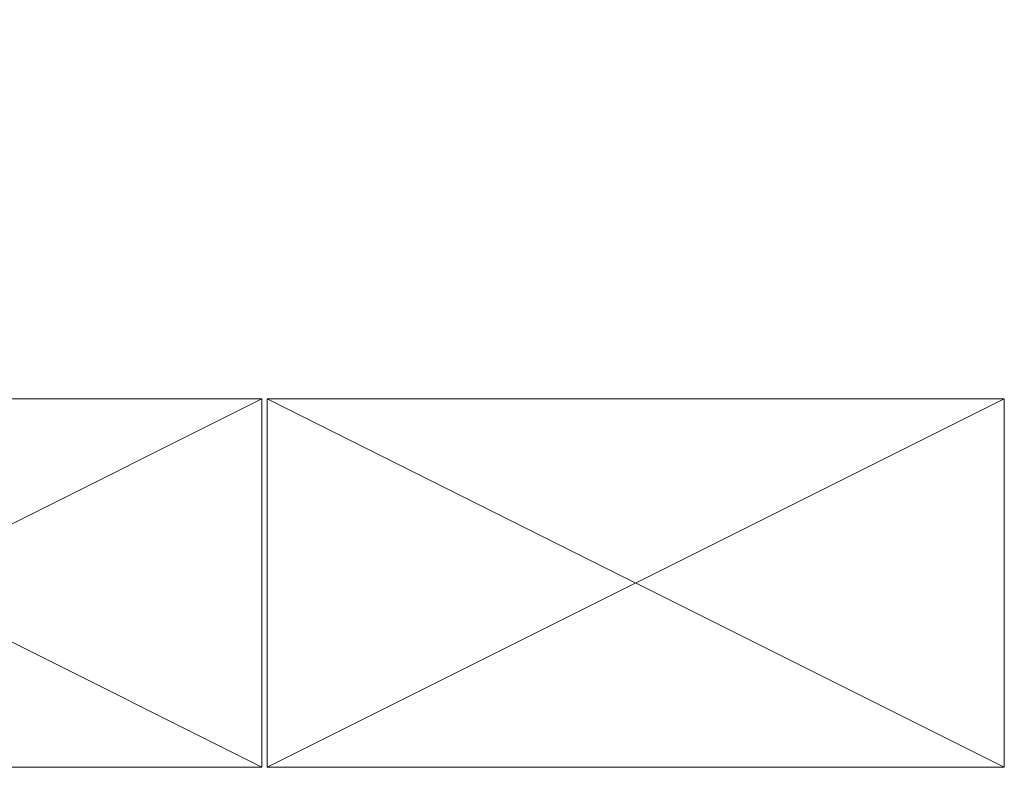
# Model space of a CAD drawing. Header units: millimetres. Extents: x -750 to 57307, y -2234 to 18901.
# Tile 95 of 102: x 19537 to 20743, y 16115 to 17036. Entities that reach past the tile are written whole.
import ezdxf

# ---------------------------------------------------------------- set-up
doc = ezdxf.new("R2010")
doc.units = ezdxf.units.MM
doc.header["$MEASUREMENT"] = 0
doc.linetypes.add('DASHED', pattern=[19.05, 12.7, -6.35])
doc.linetypes.add('HIDDEN', pattern=[0.375, 0.25, -0.125])
for name, color, linetype, lineweight, true_color in [('FLOOR RAISE', 4, 'DASHED', 0, 0x00ffff), ('GREY SCALE', 9, 'Continuous', 0, 0x808080), ('GREYSCALE', 9, 'Continuous', 0, 0x808080)]:
    doc.layers.add(name, color=color, linetype=linetype, lineweight=lineweight, true_color=true_color)

# ---------------------------------------------------------------- blocks, each defined once
blk = doc.blocks.new('FLOOR PLAN')
at = {"layer": 'GREYSCALE', "ltscale": 0.25}
for p, q in [((19834, 16572.2), (18931.8, 16572.2)), ((19834, 16572.2), (18931.8, 16121.2)), ((18931.8, 16572.2), (19834, 16121.2)), ((19834, 16121.2), (19834, 16572.2)), ((20742.7, 16572.2), (19840.5, 16572.2)), ((19840.5, 16572.2), (19840.5, 16121.2)), ((20742.7, 16572.2), (19840.5, 16121.2)), ((19840.5, 16121.2), (19840.5, 16572.2)), ((19840.5, 16572.2), (20742.7, 16121.2)), ((20742.7, 16121.2), (20742.7, 16572.2)), ((18931.8, 16121.2), (19834, 16121.2)), ((19840.5, 16121.2), (20742.7, 16121.2))]:
    blk.add_line(p, q, dxfattribs=at)
for centre, radius, start, end in [((21217.1, 10299.4), 7850.2, 90.38683, 134.7725), ((21222.5, 10287.5), 7709.6, 91.19276, 134.21677)]:
    blk.add_arc(centre, radius, start, end, dxfattribs=at)
at = {"layer": 'GREYSCALE'}
for radius, start, end in [(7752.9, 89.85369, 134.67625), (7602.5, 89.37712, 134.60131)]:
    blk.add_arc((21130.7, 10361.1), radius, start, end, dxfattribs=at)

msp = doc.modelspace()

# ---------------------------------------------------------------- linework, layer by layer
at = {"layer": 'FLOOR RAISE', "linetype": 'HIDDEN', "ltscale": 500, "const_width": 20}
msp.add_lwpolyline([(13748.5, 12178.1, -0.331806), (21062, 18073.2, 1.216889)], format="xyb", dxfattribs=at)

# ---------------------------------------------------------------- block references
at = {"layer": 'GREY SCALE', "ltscale": 5}
msp.add_blockref('FLOOR PLAN', (0, 0), dxfattribs=at)

doc.saveas('drawing.dxf')
